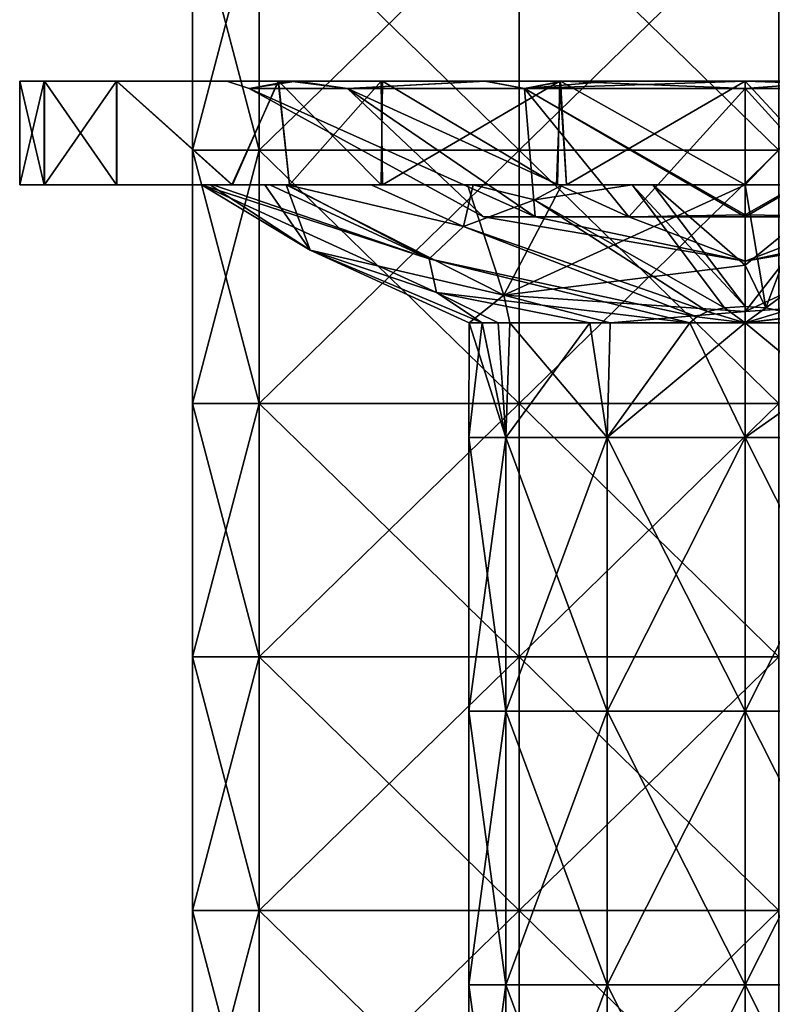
# Model space of a CAD drawing. Extents: x -55 to 55, y -129 to 11.
# Tile 11 of 44: x -44 to -33, y -35 to -21. Entities that reach past the tile are written whole.
import ezdxf

# ---------------------------------------------------------------- set-up
doc = ezdxf.new("R2010")
doc.units = 0
doc.header["$LTSCALE"] = 41.718519
for name, color, linetype in [('1', 7, 'CONTINUOUS'), ('10', 7, 'CONTINUOUS'), ('133', 7, 'CONTINUOUS'), ('140', 7, 'CONTINUOUS'), ('152', 7, 'CONTINUOUS'), ('2', 7, 'CONTINUOUS'), ('3', 7, 'CONTINUOUS'), ('4', 7, 'CONTINUOUS'), ('5', 7, 'CONTINUOUS'), ('6', 7, 'CONTINUOUS'), ('7', 7, 'CONTINUOUS'), ('8', 7, 'CONTINUOUS'), ('9', 7, 'CONTINUOUS')]:
    doc.layers.add(name, color=color, linetype=linetype)

msp = doc.modelspace()

# ---------------------------------------------------------------- linework, layer by layer
at = {"layer": '1', "linetype": 'CONTINUOUS'}
for points in [[(-33.5, -22.107, -142.362), (-30.306, -22.107, -141.633), (-33.5, -22, -142.5), (-33.5, -22.107, -142.362)], [(-33.5, -22, -142.5), (-30.306, -22.107, -141.633), (-32.118, -22, -142.371), (-33.5, -22, -142.5)], [(-30.306, -22.107, -128.367), (-33.5, -22.107, -127.638), (-32.071, -22, -127.637), (-30.306, -22.107, -128.367)], [(-33.5, -22.107, -127.638), (-33.5, -22, -127.5), (-32.071, -22, -127.637), (-33.5, -22.107, -127.638)], [(-33.5, -23.934, -138.97), (-31.814, -23.963, -138.5), (-33.5, -22.107, -142.362), (-33.5, -23.934, -138.97)], [(-33.5, -22.107, -142.362), (-31.814, -23.963, -138.5), (-30.306, -22.107, -141.633), (-33.5, -22.107, -142.362)], [(-31.814, -23.963, -131.5), (-33.5, -23.963, -131.115), (-30.306, -22.107, -128.367), (-31.814, -23.963, -131.5)], [(-33.5, -23.963, -131.115), (-33.5, -23.934, -131.03), (-30.306, -22.107, -128.367), (-33.5, -23.963, -131.115)], [(-30.306, -22.107, -128.367), (-33.5, -23.934, -131.03), (-33.5, -22.107, -127.638), (-30.306, -22.107, -128.367)], [(-33.5, -23.963, -138.885), (-31.814, -23.963, -138.5), (-33.5, -23.934, -138.97), (-33.5, -23.963, -138.885)], [(-33.5, -23.963, -138.885), (-33.5, -24.604, -135), (-31.814, -23.963, -138.5), (-33.5, -23.963, -138.885)], [(-31.814, -23.963, -138.5), (-33.5, -24.604, -135), (-30.462, -23.963, -137.422), (-31.814, -23.963, -138.5)], [(-30.462, -23.963, -137.422), (-33.5, -24.604, -135), (-29.712, -23.963, -135.865), (-30.462, -23.963, -137.422)], [(-29.712, -23.963, -135.865), (-33.5, -24.604, -135), (-29.712, -23.963, -134.135), (-29.712, -23.963, -135.865)], [(-29.712, -23.963, -134.135), (-33.5, -24.604, -135), (-30.462, -23.963, -132.578), (-29.712, -23.963, -134.135)], [(-30.462, -23.963, -132.578), (-33.5, -24.604, -135), (-31.814, -23.963, -131.5), (-30.462, -23.963, -132.578)], [(-31.814, -23.963, -131.5), (-33.5, -24.604, -135), (-33.5, -23.963, -131.115), (-31.814, -23.963, -131.5)]]:
    msp.add_3dface(points, dxfattribs=at)
at = {"layer": '10', "linetype": 'CONTINUOUS'}
for points in [[(-32.756, -25.5, -131.07), (-33.5, -25.5, -131), (-31.5, -27.157, -131.536), (-32.756, -25.5, -131.07)], [(-33.5, -25.5, -131), (-33.5, -27.157, -131), (-31.5, -27.157, -131.536), (-33.5, -25.5, -131)], [(-33.5, -25.5, -139), (-31.148, -25.5, -138.236), (-33.5, -27.157, -139), (-33.5, -25.5, -139)], [(-33.5, -27.157, -139), (-31.148, -25.5, -138.236), (-31.5, -27.157, -138.464), (-33.5, -27.157, -139)], [(-33.5, -27.157, -131), (-33.5, -31.116, -131), (-31.5, -31.116, -131.536), (-33.5, -27.157, -131)], [(-31.5, -27.157, -131.536), (-33.5, -27.157, -131), (-31.5, -31.116, -131.536), (-31.5, -27.157, -131.536)], [(-33.5, -31.116, -139), (-33.5, -27.157, -139), (-31.5, -27.157, -138.464), (-33.5, -31.116, -139)], [(-33.5, -31.116, -139), (-31.5, -27.157, -138.464), (-31.5, -31.116, -138.464), (-33.5, -31.116, -139)], [(-33.5, -31.116, -131), (-33.5, -35.075, -131), (-31.5, -35.075, -131.536), (-33.5, -31.116, -131)], [(-31.5, -31.116, -131.536), (-33.5, -31.116, -131), (-31.5, -35.075, -131.536), (-31.5, -31.116, -131.536)], [(-33.5, -35.075, -139), (-33.5, -31.116, -139), (-31.5, -31.116, -138.464), (-33.5, -35.075, -139)], [(-33.5, -35.075, -139), (-31.5, -31.116, -138.464), (-31.5, -35.075, -138.464), (-33.5, -35.075, -139)], [(-33.5, -35.075, -131), (-33.5, -39.035, -131), (-31.5, -39.035, -131.536), (-33.5, -35.075, -131)], [(-31.5, -35.075, -131.536), (-33.5, -35.075, -131), (-31.5, -39.035, -131.536), (-31.5, -35.075, -131.536)], [(-33.5, -39.035, -139), (-33.5, -35.075, -139), (-31.5, -35.075, -138.464), (-33.5, -39.035, -139)], [(-33.5, -39.035, -139), (-31.5, -35.075, -138.464), (-31.5, -39.035, -138.464), (-33.5, -39.035, -139)]]:
    msp.add_3dface(points, dxfattribs=at)
at = {"layer": '133', "linetype": 'CONTINUOUS'}
for points in [[(-40.533, -23, -102), (-40.533, -19.333, -102), (-41.5, -23, -102), (-40.533, -23, -102)], [(-41.5, -23, -102), (-40.533, -19.333, -102), (-41.5, -19.333, -102), (-41.5, -23, -102)], [(-36.774, -23, -102), (-36.774, -19.333, -102), (-40.533, -23, -102), (-36.774, -23, -102)], [(-40.533, -23, -102), (-36.774, -19.333, -102), (-40.533, -19.333, -102), (-40.533, -23, -102)], [(-33.015, -23, -102), (-33.015, -19.333, -102), (-36.774, -23, -102), (-33.015, -23, -102)], [(-36.774, -23, -102), (-33.015, -19.333, -102), (-36.774, -19.333, -102), (-36.774, -23, -102)], [(-40.533, -26.667, -102), (-40.533, -23, -102), (-41.5, -26.667, -102), (-40.533, -26.667, -102)], [(-41.5, -26.667, -102), (-40.533, -23, -102), (-41.5, -23, -102), (-41.5, -26.667, -102)], [(-36.774, -26.667, -102), (-36.774, -23, -102), (-40.533, -26.667, -102), (-36.774, -26.667, -102)], [(-40.533, -26.667, -102), (-36.774, -23, -102), (-40.533, -23, -102), (-40.533, -26.667, -102)], [(-33.015, -26.667, -102), (-33.015, -23, -102), (-36.774, -26.667, -102), (-33.015, -26.667, -102)], [(-36.774, -26.667, -102), (-33.015, -23, -102), (-36.774, -23, -102), (-36.774, -26.667, -102)], [(-40.533, -30.333, -102), (-40.533, -26.667, -102), (-41.5, -30.333, -102), (-40.533, -30.333, -102)], [(-41.5, -30.333, -102), (-40.533, -26.667, -102), (-41.5, -26.667, -102), (-41.5, -30.333, -102)], [(-36.774, -30.333, -102), (-36.774, -26.667, -102), (-40.533, -30.333, -102), (-36.774, -30.333, -102)], [(-40.533, -30.333, -102), (-36.774, -26.667, -102), (-40.533, -26.667, -102), (-40.533, -30.333, -102)], [(-33.015, -30.333, -102), (-33.015, -26.667, -102), (-36.774, -30.333, -102), (-33.015, -30.333, -102)], [(-36.774, -30.333, -102), (-33.015, -26.667, -102), (-36.774, -26.667, -102), (-36.774, -30.333, -102)], [(-40.533, -34, -102), (-40.533, -30.333, -102), (-41.5, -34, -102), (-40.533, -34, -102)], [(-41.5, -34, -102), (-40.533, -30.333, -102), (-41.5, -30.333, -102), (-41.5, -34, -102)], [(-36.774, -34, -102), (-36.774, -30.333, -102), (-40.533, -34, -102), (-36.774, -34, -102)], [(-40.533, -34, -102), (-36.774, -30.333, -102), (-40.533, -30.333, -102), (-40.533, -34, -102)], [(-33.015, -34, -102), (-33.015, -30.333, -102), (-36.774, -34, -102), (-33.015, -34, -102)], [(-36.774, -34, -102), (-33.015, -30.333, -102), (-36.774, -30.333, -102), (-36.774, -34, -102)], [(-40.533, -37.667, -102), (-40.533, -34, -102), (-41.5, -37.667, -102), (-40.533, -37.667, -102)], [(-41.5, -37.667, -102), (-40.533, -34, -102), (-41.5, -34, -102), (-41.5, -37.667, -102)], [(-36.774, -37.667, -102), (-36.774, -34, -102), (-40.533, -37.667, -102), (-36.774, -37.667, -102)], [(-40.533, -37.667, -102), (-36.774, -34, -102), (-40.533, -34, -102), (-40.533, -37.667, -102)], [(-33.015, -37.667, -102), (-33.015, -34, -102), (-36.774, -37.667, -102), (-33.015, -37.667, -102)], [(-36.774, -37.667, -102), (-33.015, -34, -102), (-36.774, -34, -102), (-36.774, -37.667, -102)]]:
    msp.add_3dface(points, dxfattribs=at)
at = {"layer": '140', "linetype": 'CONTINUOUS'}
for points in [[(-41.5, -23, -102), (-41.5, -19.333, -102), (-41.5, -23, -108), (-41.5, -23, -102)], [(-41.5, -23, -108), (-41.5, -19.333, -102), (-41.5, -19.333, -108), (-41.5, -23, -108)], [(-41.5, -26.667, -102), (-41.5, -23, -102), (-41.5, -26.667, -108), (-41.5, -26.667, -102)], [(-41.5, -26.667, -108), (-41.5, -23, -102), (-41.5, -23, -108), (-41.5, -26.667, -108)], [(-41.5, -30.333, -102), (-41.5, -26.667, -102), (-41.5, -30.333, -108), (-41.5, -30.333, -102)], [(-41.5, -30.333, -108), (-41.5, -26.667, -102), (-41.5, -26.667, -108), (-41.5, -30.333, -108)], [(-41.5, -34, -102), (-41.5, -30.333, -102), (-41.5, -34, -108), (-41.5, -34, -102)], [(-41.5, -34, -108), (-41.5, -30.333, -102), (-41.5, -30.333, -108), (-41.5, -34, -108)], [(-41.5, -37.667, -102), (-41.5, -34, -102), (-41.5, -37.667, -108), (-41.5, -37.667, -102)], [(-41.5, -37.667, -108), (-41.5, -34, -102), (-41.5, -34, -108), (-41.5, -37.667, -108)]]:
    msp.add_3dface(points, dxfattribs=at)
at = {"layer": '152', "linetype": 'CONTINUOUS'}
for points in [[(-41.5, -23, -108), (-41.5, -19.333, -108), (-40.533, -23, -108), (-41.5, -23, -108)], [(-40.533, -23, -108), (-41.5, -19.333, -108), (-40.533, -19.333, -108), (-40.533, -23, -108)], [(-40.533, -23, -108), (-40.533, -19.333, -108), (-36.774, -23, -108), (-40.533, -23, -108)], [(-36.774, -23, -108), (-40.533, -19.333, -108), (-36.774, -19.333, -108), (-36.774, -23, -108)], [(-36.774, -23, -108), (-36.774, -19.333, -108), (-33.015, -23, -108), (-36.774, -23, -108)], [(-33.015, -23, -108), (-36.774, -19.333, -108), (-33.015, -19.333, -108), (-33.015, -23, -108)], [(-41.5, -26.667, -108), (-41.5, -23, -108), (-40.533, -26.667, -108), (-41.5, -26.667, -108)], [(-40.533, -26.667, -108), (-41.5, -23, -108), (-40.533, -23, -108), (-40.533, -26.667, -108)], [(-40.533, -26.667, -108), (-40.533, -23, -108), (-36.774, -26.667, -108), (-40.533, -26.667, -108)], [(-36.774, -26.667, -108), (-40.533, -23, -108), (-36.774, -23, -108), (-36.774, -26.667, -108)], [(-36.774, -26.667, -108), (-36.774, -23, -108), (-33.015, -26.667, -108), (-36.774, -26.667, -108)], [(-33.015, -26.667, -108), (-36.774, -23, -108), (-33.015, -23, -108), (-33.015, -26.667, -108)], [(-41.5, -30.333, -108), (-41.5, -26.667, -108), (-40.533, -30.333, -108), (-41.5, -30.333, -108)], [(-40.533, -30.333, -108), (-41.5, -26.667, -108), (-40.533, -26.667, -108), (-40.533, -30.333, -108)], [(-40.533, -30.333, -108), (-40.533, -26.667, -108), (-36.774, -30.333, -108), (-40.533, -30.333, -108)], [(-36.774, -30.333, -108), (-40.533, -26.667, -108), (-36.774, -26.667, -108), (-36.774, -30.333, -108)], [(-36.774, -30.333, -108), (-36.774, -26.667, -108), (-33.015, -30.333, -108), (-36.774, -30.333, -108)], [(-33.015, -30.333, -108), (-36.774, -26.667, -108), (-33.015, -26.667, -108), (-33.015, -30.333, -108)], [(-41.5, -34, -108), (-41.5, -30.333, -108), (-40.533, -34, -108), (-41.5, -34, -108)], [(-40.533, -34, -108), (-41.5, -30.333, -108), (-40.533, -30.333, -108), (-40.533, -34, -108)], [(-40.533, -34, -108), (-40.533, -30.333, -108), (-36.774, -34, -108), (-40.533, -34, -108)], [(-36.774, -34, -108), (-40.533, -30.333, -108), (-36.774, -30.333, -108), (-36.774, -34, -108)], [(-36.774, -34, -108), (-36.774, -30.333, -108), (-33.015, -34, -108), (-36.774, -34, -108)], [(-33.015, -34, -108), (-36.774, -30.333, -108), (-33.015, -30.333, -108), (-33.015, -34, -108)], [(-41.5, -37.667, -108), (-41.5, -34, -108), (-40.533, -37.667, -108), (-41.5, -37.667, -108)], [(-40.533, -37.667, -108), (-41.5, -34, -108), (-40.533, -34, -108), (-40.533, -37.667, -108)], [(-40.533, -37.667, -108), (-40.533, -34, -108), (-36.774, -37.667, -108), (-40.533, -37.667, -108)], [(-36.774, -37.667, -108), (-40.533, -34, -108), (-36.774, -34, -108), (-36.774, -37.667, -108)], [(-36.774, -37.667, -108), (-36.774, -34, -108), (-33.015, -37.667, -108), (-36.774, -37.667, -108)], [(-33.015, -37.667, -108), (-36.774, -34, -108), (-33.015, -34, -108), (-33.015, -37.667, -108)]]:
    msp.add_3dface(points, dxfattribs=at)
at = {"layer": '2', "linetype": 'CONTINUOUS'}
for points in [[(-40.678, -22.107, -133.362), (-40.678, -22.107, -136.638), (-41, -22, -134.999), (-40.678, -22.107, -133.362)], [(-40.086, -22, -131.412), (-40.678, -22.107, -133.362), (-41, -22, -134.999), (-40.086, -22, -131.412)], [(-41, -22, -134.999), (-40.678, -22.107, -136.638), (-40.091, -22, -138.579), (-41, -22, -134.999)], [(-39.256, -22.107, -130.41), (-40.678, -22.107, -133.362), (-40, -22, -131.259), (-39.256, -22.107, -130.41)], [(-40, -22, -131.259), (-40.678, -22.107, -133.362), (-40.086, -22, -131.412), (-40, -22, -131.259)], [(-40.678, -22.107, -136.638), (-39.256, -22.107, -139.59), (-40.091, -22, -138.579), (-40.678, -22.107, -136.638)], [(-40.091, -22, -138.579), (-39.256, -22.107, -139.59), (-39.995, -22, -138.75), (-40.091, -22, -138.579)], [(-37.268, -22, -128.515), (-39.256, -22.107, -130.41), (-40, -22, -131.259), (-37.268, -22, -128.515)], [(-39.995, -22, -138.75), (-39.256, -22.107, -139.59), (-37.253, -22, -141.493), (-39.995, -22, -138.75)], [(-36.694, -22.107, -128.367), (-39.256, -22.107, -130.41), (-37.268, -22, -128.515), (-36.694, -22.107, -128.367)], [(-39.256, -22.107, -139.59), (-36.694, -22.107, -141.633), (-37.253, -22, -141.493), (-39.256, -22.107, -139.59)], [(-36.11, -22, -127.969), (-36.694, -22.107, -128.367), (-37.268, -22, -128.515), (-36.11, -22, -127.969)], [(-37.253, -22, -141.493), (-36.694, -22.107, -141.633), (-36.15, -22, -142.016), (-37.253, -22, -141.493)], [(-36.694, -22.107, -141.633), (-33.5, -22.107, -142.362), (-36.15, -22, -142.016), (-36.694, -22.107, -141.633)], [(-33.5, -22, -127.5), (-33.5, -22.107, -127.638), (-36.694, -22.107, -128.367), (-33.5, -22, -127.5)], [(-33.5, -22, -127.5), (-36.694, -22.107, -128.367), (-35.451, -22, -127.758), (-33.5, -22, -127.5)], [(-35.451, -22, -127.758), (-36.694, -22.107, -128.367), (-36.11, -22, -127.969), (-35.451, -22, -127.758)], [(-33.5, -22.107, -142.362), (-33.5, -22, -142.5), (-36.15, -22, -142.016), (-33.5, -22.107, -142.362)], [(-37.288, -23.963, -134.135), (-37.288, -23.963, -135.865), (-40.678, -22.107, -133.362), (-37.288, -23.963, -134.135)], [(-39.256, -22.107, -130.41), (-37.288, -23.963, -134.135), (-40.678, -22.107, -133.362), (-39.256, -22.107, -130.41)], [(-37.288, -23.963, -135.865), (-36.538, -23.963, -137.422), (-40.678, -22.107, -136.638), (-37.288, -23.963, -135.865)], [(-40.678, -22.107, -133.362), (-37.288, -23.963, -135.865), (-40.678, -22.107, -136.638), (-40.678, -22.107, -133.362)], [(-40.678, -22.107, -136.638), (-36.538, -23.963, -137.422), (-39.256, -22.107, -139.59), (-40.678, -22.107, -136.638)], [(-36.538, -23.963, -132.578), (-37.288, -23.963, -134.135), (-39.256, -22.107, -130.41), (-36.538, -23.963, -132.578)], [(-36.694, -22.107, -128.367), (-36.538, -23.963, -132.578), (-39.256, -22.107, -130.41), (-36.694, -22.107, -128.367)], [(-36.538, -23.963, -137.422), (-35.186, -23.963, -138.5), (-39.256, -22.107, -139.59), (-36.538, -23.963, -137.422)], [(-39.256, -22.107, -139.59), (-35.186, -23.963, -138.5), (-36.694, -22.107, -141.633), (-39.256, -22.107, -139.59)], [(-33.5, -23.963, -138.885), (-33.5, -23.934, -138.97), (-36.694, -22.107, -141.633), (-33.5, -23.963, -138.885)], [(-35.186, -23.963, -138.5), (-33.5, -23.963, -138.885), (-36.694, -22.107, -141.633), (-35.186, -23.963, -138.5)], [(-33.5, -23.934, -138.97), (-33.5, -22.107, -142.362), (-36.694, -22.107, -141.633), (-33.5, -23.934, -138.97)], [(-33.5, -22.107, -127.638), (-35.186, -23.963, -131.5), (-36.694, -22.107, -128.367), (-33.5, -22.107, -127.638)], [(-35.186, -23.963, -131.5), (-36.538, -23.963, -132.578), (-36.694, -22.107, -128.367), (-35.186, -23.963, -131.5)], [(-33.5, -22.107, -127.638), (-33.5, -23.934, -131.03), (-35.186, -23.963, -131.5), (-33.5, -22.107, -127.638)], [(-33.5, -23.934, -131.03), (-33.5, -23.963, -131.115), (-35.186, -23.963, -131.5), (-33.5, -23.934, -131.03)], [(-36.538, -23.963, -132.578), (-33.5, -24.604, -135), (-37.288, -23.963, -134.135), (-36.538, -23.963, -132.578)], [(-37.288, -23.963, -134.135), (-33.5, -24.604, -135), (-37.288, -23.963, -135.865), (-37.288, -23.963, -134.135)], [(-37.288, -23.963, -135.865), (-33.5, -24.604, -135), (-36.538, -23.963, -137.422), (-37.288, -23.963, -135.865)], [(-35.186, -23.963, -131.5), (-33.5, -24.604, -135), (-36.538, -23.963, -132.578), (-35.186, -23.963, -131.5)], [(-36.538, -23.963, -137.422), (-33.5, -24.604, -135), (-35.186, -23.963, -138.5), (-36.538, -23.963, -137.422)], [(-33.5, -24.604, -135), (-33.5, -23.963, -138.885), (-35.186, -23.963, -138.5), (-33.5, -24.604, -135)], [(-33.5, -23.963, -131.115), (-33.5, -24.604, -135), (-35.186, -23.963, -131.5), (-33.5, -23.963, -131.115)]]:
    msp.add_3dface(points, dxfattribs=at)
at = {"layer": '3', "linetype": 'CONTINUOUS'}
for points in [[(-41, -22, -134.999), (-40.091, -22, -138.579), (-44, -22, -135.012), (-41, -22, -134.999)], [(-43.646, -22, -132.297), (-41, -22, -134.999), (-44, -22, -135.012), (-43.646, -22, -132.297)], [(-44, -22, -135.012), (-40.091, -22, -138.579), (-43.641, -22, -137.72), (-44, -22, -135.012)], [(-40.086, -22, -131.412), (-41, -22, -134.999), (-43.646, -22, -132.297), (-40.086, -22, -131.412)], [(-42.598, -22, -129.757), (-40.086, -22, -131.412), (-43.646, -22, -132.297), (-42.598, -22, -129.757)], [(-43.641, -22, -137.72), (-40.091, -22, -138.579), (-42.596, -22, -140.246), (-43.641, -22, -137.72)], [(-40.045, -22, -129.314), (-40.086, -22, -131.412), (-42.598, -22, -129.757), (-40.045, -22, -129.314)], [(-40.256, -22, -126.963), (-40.045, -22, -129.314), (-42.598, -22, -129.757), (-40.256, -22, -126.963)], [(-42.596, -22, -140.246), (-40.091, -22, -138.579), (-40.045, -22, -140.683), (-42.596, -22, -140.246)], [(-40.257, -22, -143.037), (-42.596, -22, -140.246), (-40.045, -22, -140.683), (-40.257, -22, -143.037)], [(-37.253, -22, -141.493), (-36.15, -22, -142.016), (-40.257, -22, -143.037), (-37.253, -22, -141.493)], [(-37.253, -22, -141.493), (-40.257, -22, -143.037), (-40.045, -22, -140.683), (-37.253, -22, -141.493)], [(-36.15, -22, -142.016), (-36.181, -22, -145.152), (-40.257, -22, -143.037), (-36.15, -22, -142.016)], [(-40.257, -22, -143.037), (-36.181, -22, -145.152), (-38.767, -22, -144.084), (-40.257, -22, -143.037)], [(-36.11, -22, -127.969), (-37.268, -22, -128.515), (-40.256, -22, -126.963), (-36.11, -22, -127.969)], [(-38.751, -22, -125.907), (-36.11, -22, -127.969), (-40.256, -22, -126.963), (-38.751, -22, -125.907)], [(-40.256, -22, -126.963), (-37.268, -22, -128.515), (-40.045, -22, -129.314), (-40.256, -22, -126.963)], [(-40.091, -22, -138.579), (-39.995, -22, -138.75), (-40.045, -22, -140.683), (-40.091, -22, -138.579)], [(-40, -22, -131.259), (-40.086, -22, -131.412), (-40.045, -22, -129.314), (-40, -22, -131.259)], [(-37.268, -22, -128.515), (-40, -22, -131.259), (-40.045, -22, -129.314), (-37.268, -22, -128.515)], [(-39.995, -22, -138.75), (-37.253, -22, -141.493), (-40.045, -22, -140.683), (-39.995, -22, -138.75)], [(-36.176, -22, -124.847), (-36.11, -22, -127.969), (-38.751, -22, -125.907), (-36.176, -22, -124.847)], [(-36.15, -22, -142.016), (-33.5, -22, -142.5), (-36.181, -22, -145.152), (-36.15, -22, -142.016)], [(-33.5, -22, -142.5), (-32.066, -22, -145.402), (-36.181, -22, -145.152), (-33.5, -22, -142.5)], [(-32.066, -22, -145.402), (-33.5, -22, -145.5), (-36.181, -22, -145.152), (-32.066, -22, -145.402)], [(-32.071, -22, -127.637), (-33.5, -22, -127.5), (-36.176, -22, -124.847), (-32.071, -22, -127.637)], [(-33.5, -22, -127.5), (-35.451, -22, -127.758), (-36.176, -22, -124.847), (-33.5, -22, -127.5)], [(-32.062, -22, -124.599), (-32.071, -22, -127.637), (-36.176, -22, -124.847), (-32.062, -22, -124.599)], [(-35.451, -22, -127.758), (-36.11, -22, -127.969), (-36.176, -22, -124.847), (-35.451, -22, -127.758)], [(-33.5, -22, -124.5), (-32.062, -22, -124.599), (-36.176, -22, -124.847), (-33.5, -22, -124.5)], [(-33.5, -22, -142.5), (-32.118, -22, -142.371), (-32.066, -22, -145.402), (-33.5, -22, -142.5)]]:
    msp.add_3dface(points, dxfattribs=at)
at = {"layer": '4', "linetype": 'CONTINUOUS'}
for points in [[(-33.5, -22, -145.5), (-32.066, -22, -145.402), (-33.5, -23.5, -145.5), (-33.5, -22, -145.5)], [(-33.5, -23.5, -145.5), (-32.066, -22, -145.402), (-32.112, -23.5, -145.408), (-33.5, -23.5, -145.5)], [(-32.062, -22, -124.599), (-33.5, -22, -124.5), (-32.114, -23.5, -124.592), (-32.062, -22, -124.599)], [(-32.114, -23.5, -124.592), (-33.5, -22, -124.5), (-33.5, -23.5, -124.5), (-32.114, -23.5, -124.592)]]:
    msp.add_3dface(points, dxfattribs=at)
at = {"layer": '5', "linetype": 'CONTINUOUS'}
for points in [[(-43.646, -22, -132.297), (-44, -22, -135.012), (-44, -23.5, -134.988), (-43.646, -22, -132.297)], [(-43.641, -23.5, -132.28), (-43.646, -22, -132.297), (-44, -23.5, -134.988), (-43.641, -23.5, -132.28)], [(-44, -22, -135.012), (-43.641, -22, -137.72), (-43.646, -23.5, -137.703), (-44, -22, -135.012)], [(-44, -23.5, -134.988), (-44, -22, -135.012), (-43.646, -23.5, -137.703), (-44, -23.5, -134.988)], [(-42.598, -22, -129.757), (-43.646, -22, -132.297), (-43.641, -23.5, -132.28), (-42.598, -22, -129.757)], [(-43.646, -23.5, -137.703), (-43.641, -22, -137.72), (-42.598, -23.5, -140.243), (-43.646, -23.5, -137.703)], [(-42.596, -23.5, -129.754), (-42.598, -22, -129.757), (-43.641, -23.5, -132.28), (-42.596, -23.5, -129.754)], [(-43.641, -22, -137.72), (-42.596, -22, -140.246), (-42.598, -23.5, -140.243), (-43.641, -22, -137.72)], [(-40.256, -22, -126.963), (-42.598, -22, -129.757), (-40.929, -23.5, -127.581), (-40.256, -22, -126.963)], [(-40.929, -23.5, -127.581), (-42.598, -22, -129.757), (-42.596, -23.5, -129.754), (-40.929, -23.5, -127.581)], [(-42.598, -23.5, -140.243), (-42.596, -22, -140.246), (-40.921, -23.5, -142.428), (-42.598, -23.5, -140.243)], [(-42.596, -22, -140.246), (-40.257, -22, -143.037), (-40.921, -23.5, -142.428), (-42.596, -22, -140.246)], [(-40.096, -23.5, -126.83), (-40.256, -22, -126.963), (-40.929, -23.5, -127.581), (-40.096, -23.5, -126.83)], [(-40.921, -23.5, -142.428), (-40.257, -22, -143.037), (-40.095, -23.5, -143.171), (-40.921, -23.5, -142.428)], [(-40.257, -22, -143.037), (-38.767, -22, -144.084), (-40.095, -23.5, -143.171), (-40.257, -22, -143.037)], [(-38.751, -22, -125.907), (-40.256, -22, -126.963), (-38.767, -23.5, -125.916), (-38.751, -22, -125.907)], [(-38.767, -23.5, -125.916), (-40.256, -22, -126.963), (-40.096, -23.5, -126.83), (-38.767, -23.5, -125.916)], [(-40.095, -23.5, -143.171), (-38.767, -22, -144.084), (-38.751, -23.5, -144.093), (-40.095, -23.5, -143.171)], [(-38.767, -22, -144.084), (-36.181, -22, -145.152), (-38.751, -23.5, -144.093), (-38.767, -22, -144.084)], [(-36.23, -23.5, -124.861), (-38.751, -22, -125.907), (-38.767, -23.5, -125.916), (-36.23, -23.5, -124.861)], [(-38.751, -23.5, -144.093), (-36.181, -22, -145.152), (-36.216, -23.5, -145.142), (-38.751, -23.5, -144.093)], [(-36.176, -22, -124.847), (-38.751, -22, -125.907), (-36.23, -23.5, -124.861), (-36.176, -22, -124.847)], [(-36.088, -23.5, -124.824), (-36.176, -22, -124.847), (-36.23, -23.5, -124.861), (-36.088, -23.5, -124.824)], [(-36.216, -23.5, -145.142), (-36.181, -22, -145.152), (-36.088, -23.5, -145.176), (-36.216, -23.5, -145.142)], [(-36.181, -22, -145.152), (-33.5, -22, -145.5), (-36.088, -23.5, -145.176), (-36.181, -22, -145.152)], [(-33.5, -22, -124.5), (-36.176, -22, -124.847), (-33.5, -23.5, -124.5), (-33.5, -22, -124.5)], [(-33.5, -23.5, -124.5), (-36.176, -22, -124.847), (-36.088, -23.5, -124.824), (-33.5, -23.5, -124.5)], [(-33.5, -22, -145.5), (-33.5, -23.5, -145.5), (-36.088, -23.5, -145.176), (-33.5, -22, -145.5)]]:
    msp.add_3dface(points, dxfattribs=at)
at = {"layer": '6', "linetype": 'CONTINUOUS'}
for points in [[(-43.641, -23.5, -132.28), (-44, -23.5, -134.988), (-41.205, -23.5, -132.848), (-43.641, -23.5, -132.28)], [(-44, -23.5, -134.988), (-43.646, -23.5, -137.703), (-41.244, -23.5, -137.008), (-44, -23.5, -134.988)], [(-41.205, -23.5, -132.848), (-44, -23.5, -134.988), (-41.371, -23.5, -133.571), (-41.205, -23.5, -132.848)], [(-41.371, -23.5, -133.571), (-44, -23.5, -134.988), (-41.499, -23.5, -134.924), (-41.371, -23.5, -133.571)], [(-41.499, -23.5, -134.924), (-44, -23.5, -134.988), (-41.244, -23.5, -137.008), (-41.499, -23.5, -134.924)], [(-43.646, -23.5, -137.703), (-42.598, -23.5, -140.243), (-40.452, -23.5, -138.958), (-43.646, -23.5, -137.703)], [(-41.244, -23.5, -137.008), (-43.646, -23.5, -137.703), (-40.452, -23.5, -138.958), (-41.244, -23.5, -137.008)], [(-42.596, -23.5, -129.754), (-43.641, -23.5, -132.28), (-40.123, -23.5, -130.513), (-42.596, -23.5, -129.754)], [(-40.123, -23.5, -130.513), (-43.641, -23.5, -132.28), (-40.381, -23.5, -130.92), (-40.123, -23.5, -130.513)], [(-40.381, -23.5, -130.92), (-43.641, -23.5, -132.28), (-41.205, -23.5, -132.848), (-40.381, -23.5, -130.92)], [(-42.598, -23.5, -140.243), (-40.921, -23.5, -142.428), (-40.142, -23.5, -139.458), (-42.598, -23.5, -140.243)], [(-42.598, -23.5, -140.243), (-40.142, -23.5, -139.458), (-40.452, -23.5, -138.958), (-42.598, -23.5, -140.243)], [(-40.096, -23.5, -126.83), (-40.929, -23.5, -127.581), (-42.596, -23.5, -129.754), (-40.096, -23.5, -126.83)], [(-40.096, -23.5, -126.83), (-42.596, -23.5, -129.754), (-40.123, -23.5, -130.513), (-40.096, -23.5, -126.83)], [(-40.921, -23.5, -142.428), (-40.095, -23.5, -143.171), (-40.142, -23.5, -139.458), (-40.921, -23.5, -142.428)], [(-40.142, -23.5, -139.458), (-40.095, -23.5, -143.171), (-37.519, -23.5, -141.917), (-40.142, -23.5, -139.458)], [(-40.096, -23.5, -126.83), (-40.123, -23.5, -130.513), (-38.915, -23.5, -129.111), (-40.096, -23.5, -126.83)], [(-36.088, -23.5, -124.824), (-38.767, -23.5, -125.916), (-40.096, -23.5, -126.83), (-36.088, -23.5, -124.824)], [(-36.088, -23.5, -124.824), (-40.096, -23.5, -126.83), (-36.146, -23.5, -127.45), (-36.088, -23.5, -124.824)], [(-36.146, -23.5, -127.45), (-40.096, -23.5, -126.83), (-37.438, -23.5, -128.037), (-36.146, -23.5, -127.45)], [(-37.438, -23.5, -128.037), (-40.096, -23.5, -126.83), (-38.915, -23.5, -129.111), (-37.438, -23.5, -128.037)], [(-40.095, -23.5, -143.171), (-38.751, -23.5, -144.093), (-36.155, -23.5, -142.546), (-40.095, -23.5, -143.171)], [(-40.095, -23.5, -143.171), (-36.155, -23.5, -142.546), (-37.519, -23.5, -141.917), (-40.095, -23.5, -143.171)], [(-36.088, -23.5, -124.824), (-36.23, -23.5, -124.861), (-38.767, -23.5, -125.916), (-36.088, -23.5, -124.824)], [(-38.751, -23.5, -144.093), (-36.216, -23.5, -145.142), (-36.155, -23.5, -142.546), (-38.751, -23.5, -144.093)], [(-36.216, -23.5, -145.142), (-36.088, -23.5, -145.176), (-36.155, -23.5, -142.546), (-36.216, -23.5, -145.142)], [(-36.155, -23.5, -142.546), (-36.088, -23.5, -145.176), (-33.5, -23.5, -143), (-36.155, -23.5, -142.546)], [(-36.088, -23.5, -124.824), (-36.146, -23.5, -127.45), (-35.135, -23.5, -127.169), (-36.088, -23.5, -124.824)], [(-33.5, -23.5, -145.5), (-32.112, -23.5, -145.408), (-36.088, -23.5, -145.176), (-33.5, -23.5, -145.5)], [(-36.088, -23.5, -145.176), (-32.112, -23.5, -145.408), (-32.07, -23.5, -142.871), (-36.088, -23.5, -145.176)], [(-32.114, -23.5, -124.592), (-33.5, -23.5, -124.5), (-36.088, -23.5, -124.824), (-32.114, -23.5, -124.592)], [(-32.114, -23.5, -124.592), (-36.088, -23.5, -124.824), (-33.5, -23.5, -127), (-32.114, -23.5, -124.592)], [(-33.5, -23.5, -127), (-36.088, -23.5, -124.824), (-34.838, -23.5, -127.113), (-33.5, -23.5, -127)], [(-34.838, -23.5, -127.113), (-36.088, -23.5, -124.824), (-35.135, -23.5, -127.169), (-34.838, -23.5, -127.113)], [(-33.5, -23.5, -143), (-36.088, -23.5, -145.176), (-32.07, -23.5, -142.871), (-33.5, -23.5, -143)], [(-32.533, -23.5, -127.059), (-32.114, -23.5, -124.592), (-33.5, -23.5, -127), (-32.533, -23.5, -127.059)]]:
    msp.add_3dface(points, dxfattribs=at)
at = {"layer": '7', "linetype": 'CONTINUOUS'}
for points in [[(-33.5, -23.5, -143), (-32.07, -23.5, -142.871), (-33.5, -24.666, -141.083), (-33.5, -23.5, -143)], [(-32.07, -23.5, -142.871), (-29.5, -23.5, -141.928), (-33.5, -25.332, -139.51), (-32.07, -23.5, -142.871)], [(-33.5, -24.666, -141.083), (-32.07, -23.5, -142.871), (-33.5, -25.332, -139.51), (-33.5, -24.666, -141.083)], [(-32.533, -23.5, -127.059), (-33.5, -23.5, -127), (-33.202, -25.282, -130.36), (-32.533, -23.5, -127.059)], [(-33.202, -25.282, -130.36), (-33.5, -23.5, -127), (-33.5, -24.666, -128.917), (-33.202, -25.282, -130.36)], [(-33.5, -25.332, -139.51), (-29.5, -23.5, -141.928), (-30.009, -25.099, -138.753), (-33.5, -25.332, -139.51)], [(-32.533, -23.5, -127.059), (-33.202, -25.282, -130.36), (-30.919, -23.61, -127.591), (-32.533, -23.5, -127.059)], [(-33.202, -25.282, -130.36), (-32.955, -25.334, -130.53), (-30.919, -23.61, -127.591), (-33.202, -25.282, -130.36)], [(-33.5, -25.264, -130.3), (-33.202, -25.282, -130.36), (-33.5, -24.666, -128.917), (-33.5, -25.264, -130.3)], [(-33.5, -25.332, -139.51), (-30.009, -25.099, -138.753), (-33.5, -25.5, -139), (-33.5, -25.332, -139.51)], [(-33.5, -25.5, -139), (-30.009, -25.099, -138.753), (-31.148, -25.5, -138.236), (-33.5, -25.5, -139)], [(-33.5, -25.264, -130.3), (-33.5, -25.5, -131), (-33.202, -25.282, -130.36), (-33.5, -25.264, -130.3)], [(-33.202, -25.282, -130.36), (-33.5, -25.5, -131), (-32.955, -25.334, -130.53), (-33.202, -25.282, -130.36)], [(-32.955, -25.334, -130.53), (-33.5, -25.5, -131), (-32.8, -25.411, -130.78), (-32.955, -25.334, -130.53)], [(-32.8, -25.411, -130.78), (-33.5, -25.5, -131), (-32.756, -25.5, -131.07), (-32.8, -25.411, -130.78)]]:
    msp.add_3dface(points, dxfattribs=at)
at = {"layer": '8', "linetype": 'CONTINUOUS'}
for points in [[(-41.371, -23.5, -133.571), (-41.499, -23.5, -134.924), (-41.244, -23.5, -137.008), (-41.371, -23.5, -133.571)], [(-41.205, -23.5, -132.848), (-41.371, -23.5, -133.571), (-38.072, -24.571, -130.712), (-41.205, -23.5, -132.848)], [(-41.371, -23.5, -133.571), (-41.244, -23.5, -137.008), (-39.798, -24.445, -136.628), (-41.371, -23.5, -133.571)], [(-41.371, -23.5, -133.571), (-37.969, -25.06, -132.301), (-38.072, -24.571, -130.712), (-41.371, -23.5, -133.571)], [(-37.969, -25.06, -132.301), (-41.371, -23.5, -133.571), (-39.798, -24.445, -136.628), (-37.969, -25.06, -132.301)], [(-41.244, -23.5, -137.008), (-40.452, -23.5, -138.958), (-39.798, -24.445, -136.628), (-41.244, -23.5, -137.008)], [(-40.381, -23.5, -130.92), (-41.205, -23.5, -132.848), (-38.072, -24.571, -130.712), (-40.381, -23.5, -130.92)], [(-40.452, -23.5, -138.958), (-40.142, -23.5, -139.458), (-39.798, -24.445, -136.628), (-40.452, -23.5, -138.958)], [(-40.123, -23.5, -130.513), (-40.381, -23.5, -130.92), (-38.072, -24.571, -130.712), (-40.123, -23.5, -130.513)], [(-40.142, -23.5, -139.458), (-37.519, -23.5, -141.917), (-36.992, -25.099, -138.752), (-40.142, -23.5, -139.458)], [(-40.142, -23.5, -139.458), (-36.992, -25.099, -138.752), (-39.798, -24.445, -136.628), (-40.142, -23.5, -139.458)], [(-38.915, -23.5, -129.111), (-40.123, -23.5, -130.513), (-37.578, -24.103, -129.191), (-38.915, -23.5, -129.111)], [(-40.123, -23.5, -130.513), (-38.072, -24.571, -130.712), (-37.578, -24.103, -129.191), (-40.123, -23.5, -130.513)], [(-37.438, -23.5, -128.037), (-38.915, -23.5, -129.111), (-37.578, -24.103, -129.191), (-37.438, -23.5, -128.037)], [(-37.438, -23.5, -128.037), (-37.578, -24.103, -129.191), (-36.55, -23.717, -127.938), (-37.438, -23.5, -128.037)], [(-37.519, -23.5, -141.917), (-36.155, -23.5, -142.546), (-36.992, -25.099, -138.752), (-37.519, -23.5, -141.917)], [(-36.146, -23.5, -127.45), (-37.438, -23.5, -128.037), (-36.55, -23.717, -127.938), (-36.146, -23.5, -127.45)], [(-36.155, -23.5, -142.546), (-33.5, -23.5, -143), (-36.992, -25.099, -138.752), (-36.155, -23.5, -142.546)], [(-33.5, -23.5, -143), (-33.5, -24.666, -141.083), (-36.992, -25.099, -138.752), (-33.5, -23.5, -143)], [(-35.135, -23.5, -127.169), (-36.146, -23.5, -127.45), (-36.55, -23.717, -127.938), (-35.135, -23.5, -127.169)], [(-33.798, -25.282, -130.36), (-35.135, -23.5, -127.169), (-36.55, -23.717, -127.938), (-33.798, -25.282, -130.36)], [(-34.838, -23.5, -127.113), (-35.135, -23.5, -127.169), (-33.5, -25.264, -130.3), (-34.838, -23.5, -127.113)], [(-33.5, -25.264, -130.3), (-35.135, -23.5, -127.169), (-33.798, -25.282, -130.36), (-33.5, -25.264, -130.3)], [(-33.5, -23.5, -127), (-34.838, -23.5, -127.113), (-33.5, -24.666, -128.917), (-33.5, -23.5, -127)], [(-34.838, -23.5, -127.113), (-33.5, -25.264, -130.3), (-33.5, -24.666, -128.917), (-34.838, -23.5, -127.113)], [(-37.578, -24.103, -129.191), (-34.045, -25.334, -130.53), (-36.55, -23.717, -127.938), (-37.578, -24.103, -129.191)], [(-34.045, -25.334, -130.53), (-33.798, -25.282, -130.36), (-36.55, -23.717, -127.938), (-34.045, -25.334, -130.53)], [(-38.072, -24.571, -130.712), (-34.2, -25.411, -130.78), (-37.578, -24.103, -129.191), (-38.072, -24.571, -130.712)], [(-34.2, -25.411, -130.78), (-34.045, -25.334, -130.53), (-37.578, -24.103, -129.191), (-34.2, -25.411, -130.78)], [(-37.305, -25.5, -133.766), (-37.969, -25.06, -132.301), (-39.798, -24.445, -136.628), (-37.305, -25.5, -133.766)], [(-37.497, -25.5, -135.164), (-37.305, -25.5, -133.766), (-39.798, -24.445, -136.628), (-37.497, -25.5, -135.164)], [(-36.992, -25.099, -138.752), (-37.497, -25.5, -135.164), (-39.798, -24.445, -136.628), (-36.992, -25.099, -138.752)], [(-34.301, -25.5, -131.081), (-34.2, -25.411, -130.78), (-38.072, -24.571, -130.712), (-34.301, -25.5, -131.081)], [(-37.969, -25.06, -132.301), (-34.301, -25.5, -131.081), (-38.072, -24.571, -130.712), (-37.969, -25.06, -132.301)], [(-33.5, -24.666, -141.083), (-33.5, -25.332, -139.51), (-36.992, -25.099, -138.752), (-33.5, -24.666, -141.083)], [(-35.749, -25.5, -131.692), (-34.301, -25.5, -131.081), (-37.969, -25.06, -132.301), (-35.749, -25.5, -131.692)], [(-37.076, -25.5, -133.208), (-35.749, -25.5, -131.692), (-37.969, -25.06, -132.301), (-37.076, -25.5, -133.208)], [(-37.305, -25.5, -133.766), (-37.076, -25.5, -133.208), (-37.969, -25.06, -132.301), (-37.305, -25.5, -133.766)], [(-36.909, -25.5, -137.093), (-37.497, -25.5, -135.164), (-36.992, -25.099, -138.752), (-36.909, -25.5, -137.093)], [(-33.5, -25.332, -139.51), (-35.454, -25.5, -138.49), (-36.992, -25.099, -138.752), (-33.5, -25.332, -139.51)], [(-35.454, -25.5, -138.49), (-36.909, -25.5, -137.093), (-36.992, -25.099, -138.752), (-35.454, -25.5, -138.49)], [(-33.5, -25.332, -139.51), (-33.5, -25.5, -139), (-35.454, -25.5, -138.49), (-33.5, -25.332, -139.51)], [(-33.5, -25.5, -131), (-34.045, -25.334, -130.53), (-34.2, -25.411, -130.78), (-33.5, -25.5, -131)], [(-33.5, -25.5, -131), (-33.798, -25.282, -130.36), (-34.045, -25.334, -130.53), (-33.5, -25.5, -131)], [(-33.5, -25.5, -131), (-33.5, -25.264, -130.3), (-33.798, -25.282, -130.36), (-33.5, -25.5, -131)], [(-33.5, -25.5, -131), (-34.2, -25.411, -130.78), (-34.301, -25.5, -131.081), (-33.5, -25.5, -131)]]:
    msp.add_3dface(points, dxfattribs=at)
at = {"layer": '9', "linetype": 'CONTINUOUS'}
for points in [[(-37.305, -25.5, -133.766), (-37.497, -25.5, -135.164), (-37.5, -27.157, -135), (-37.305, -25.5, -133.766)], [(-36.964, -27.157, -133), (-37.305, -25.5, -133.766), (-37.5, -27.157, -135), (-36.964, -27.157, -133)], [(-37.5, -27.157, -135), (-37.497, -25.5, -135.164), (-36.964, -27.157, -137), (-37.5, -27.157, -135)], [(-37.497, -25.5, -135.164), (-36.909, -25.5, -137.093), (-36.964, -27.157, -137), (-37.497, -25.5, -135.164)], [(-37.076, -25.5, -133.208), (-37.305, -25.5, -133.766), (-36.964, -27.157, -133), (-37.076, -25.5, -133.208)], [(-35.749, -25.5, -131.692), (-37.076, -25.5, -133.208), (-36.964, -27.157, -133), (-35.749, -25.5, -131.692)], [(-35.5, -27.157, -131.536), (-35.749, -25.5, -131.692), (-36.964, -27.157, -133), (-35.5, -27.157, -131.536)], [(-36.964, -27.157, -137), (-36.909, -25.5, -137.093), (-35.5, -27.157, -138.464), (-36.964, -27.157, -137)], [(-36.909, -25.5, -137.093), (-35.454, -25.5, -138.49), (-35.5, -27.157, -138.464), (-36.909, -25.5, -137.093)], [(-34.301, -25.5, -131.081), (-35.749, -25.5, -131.692), (-35.5, -27.157, -131.536), (-34.301, -25.5, -131.081)], [(-35.454, -25.5, -138.49), (-33.5, -25.5, -139), (-35.5, -27.157, -138.464), (-35.454, -25.5, -138.49)], [(-35.5, -27.157, -138.464), (-33.5, -25.5, -139), (-33.5, -27.157, -139), (-35.5, -27.157, -138.464)], [(-33.5, -27.157, -131), (-34.301, -25.5, -131.081), (-35.5, -27.157, -131.536), (-33.5, -27.157, -131)], [(-33.5, -25.5, -131), (-34.301, -25.5, -131.081), (-33.5, -27.157, -131), (-33.5, -25.5, -131)], [(-36.964, -27.157, -133), (-37.5, -27.157, -135), (-36.964, -31.116, -133), (-36.964, -27.157, -133)], [(-37.5, -27.157, -135), (-36.964, -27.157, -137), (-37.5, -31.116, -135), (-37.5, -27.157, -135)], [(-36.964, -31.116, -133), (-37.5, -27.157, -135), (-37.5, -31.116, -135), (-36.964, -31.116, -133)], [(-37.5, -31.116, -135), (-36.964, -27.157, -137), (-36.964, -31.116, -137), (-37.5, -31.116, -135)], [(-35.5, -27.157, -131.536), (-36.964, -27.157, -133), (-35.5, -31.116, -131.536), (-35.5, -27.157, -131.536)], [(-35.5, -31.116, -131.536), (-36.964, -27.157, -133), (-36.964, -31.116, -133), (-35.5, -31.116, -131.536)], [(-36.964, -27.157, -137), (-35.5, -27.157, -138.464), (-36.964, -31.116, -137), (-36.964, -27.157, -137)], [(-36.964, -31.116, -137), (-35.5, -27.157, -138.464), (-35.5, -31.116, -138.464), (-36.964, -31.116, -137)], [(-33.5, -27.157, -131), (-35.5, -27.157, -131.536), (-33.5, -31.116, -131), (-33.5, -27.157, -131)], [(-33.5, -31.116, -131), (-35.5, -27.157, -131.536), (-35.5, -31.116, -131.536), (-33.5, -31.116, -131)], [(-35.5, -27.157, -138.464), (-33.5, -27.157, -139), (-35.5, -31.116, -138.464), (-35.5, -27.157, -138.464)], [(-35.5, -31.116, -138.464), (-33.5, -27.157, -139), (-33.5, -31.116, -139), (-35.5, -31.116, -138.464)], [(-36.964, -31.116, -133), (-37.5, -31.116, -135), (-36.964, -35.075, -133), (-36.964, -31.116, -133)], [(-37.5, -31.116, -135), (-36.964, -31.116, -137), (-37.5, -35.075, -135), (-37.5, -31.116, -135)], [(-36.964, -35.075, -133), (-37.5, -31.116, -135), (-37.5, -35.075, -135), (-36.964, -35.075, -133)], [(-37.5, -35.075, -135), (-36.964, -31.116, -137), (-36.964, -35.075, -137), (-37.5, -35.075, -135)], [(-35.5, -31.116, -131.536), (-36.964, -31.116, -133), (-35.5, -35.075, -131.536), (-35.5, -31.116, -131.536)], [(-35.5, -35.075, -131.536), (-36.964, -31.116, -133), (-36.964, -35.075, -133), (-35.5, -35.075, -131.536)], [(-36.964, -31.116, -137), (-35.5, -31.116, -138.464), (-36.964, -35.075, -137), (-36.964, -31.116, -137)], [(-36.964, -35.075, -137), (-35.5, -31.116, -138.464), (-35.5, -35.075, -138.464), (-36.964, -35.075, -137)], [(-33.5, -31.116, -131), (-35.5, -31.116, -131.536), (-33.5, -35.075, -131), (-33.5, -31.116, -131)], [(-33.5, -35.075, -131), (-35.5, -31.116, -131.536), (-35.5, -35.075, -131.536), (-33.5, -35.075, -131)], [(-35.5, -31.116, -138.464), (-33.5, -31.116, -139), (-35.5, -35.075, -138.464), (-35.5, -31.116, -138.464)], [(-35.5, -35.075, -138.464), (-33.5, -31.116, -139), (-33.5, -35.075, -139), (-35.5, -35.075, -138.464)], [(-36.964, -35.075, -133), (-37.5, -35.075, -135), (-36.964, -39.035, -133), (-36.964, -35.075, -133)], [(-37.5, -35.075, -135), (-36.964, -35.075, -137), (-37.5, -39.035, -135), (-37.5, -35.075, -135)], [(-36.964, -39.035, -133), (-37.5, -35.075, -135), (-37.5, -39.035, -135), (-36.964, -39.035, -133)], [(-37.5, -39.035, -135), (-36.964, -35.075, -137), (-36.964, -39.035, -137), (-37.5, -39.035, -135)], [(-35.5, -35.075, -131.536), (-36.964, -35.075, -133), (-35.5, -39.035, -131.536), (-35.5, -35.075, -131.536)], [(-35.5, -39.035, -131.536), (-36.964, -35.075, -133), (-36.964, -39.035, -133), (-35.5, -39.035, -131.536)], [(-36.964, -35.075, -137), (-35.5, -35.075, -138.464), (-36.964, -39.035, -137), (-36.964, -35.075, -137)], [(-36.964, -39.035, -137), (-35.5, -35.075, -138.464), (-35.5, -39.035, -138.464), (-36.964, -39.035, -137)], [(-33.5, -35.075, -131), (-35.5, -35.075, -131.536), (-33.5, -39.035, -131), (-33.5, -35.075, -131)], [(-33.5, -39.035, -131), (-35.5, -35.075, -131.536), (-35.5, -39.035, -131.536), (-33.5, -39.035, -131)], [(-35.5, -35.075, -138.464), (-33.5, -35.075, -139), (-35.5, -39.035, -138.464), (-35.5, -35.075, -138.464)], [(-35.5, -39.035, -138.464), (-33.5, -35.075, -139), (-33.5, -39.035, -139), (-35.5, -39.035, -138.464)]]:
    msp.add_3dface(points, dxfattribs=at)

doc.saveas('drawing.dxf')
